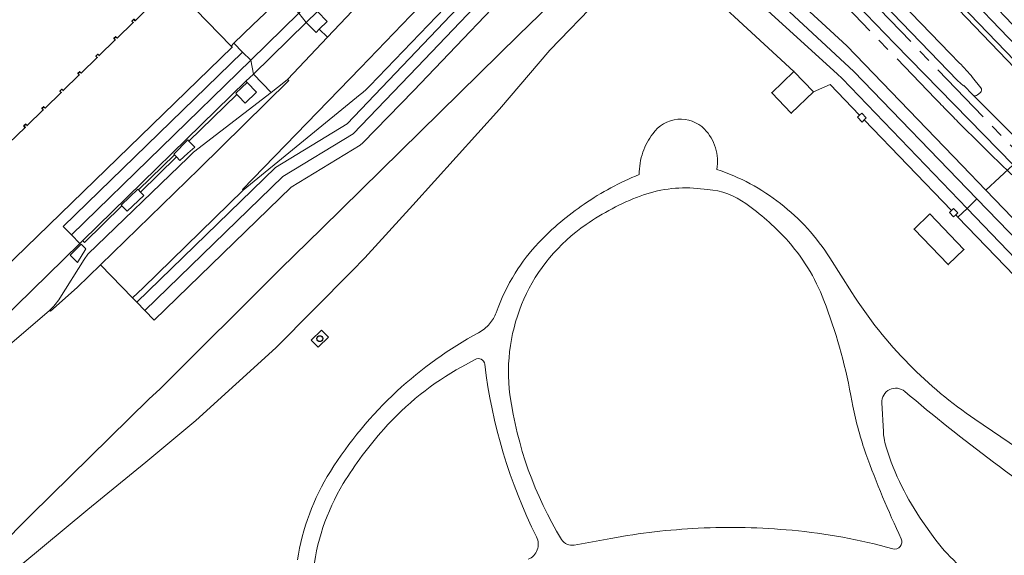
# Model space of a CAD drawing. Header units: metres. Extents: x 124322 to 125871, y 483990 to 485142.
# Tile 11 of 61: x 124445 to 124596, y 484403 to 484485. Entities that reach past the tile are written whole.
import ezdxf

# ---------------------------------------------------------------- set-up
doc = ezdxf.new("R2010")
doc.units = ezdxf.units.M
doc.linetypes.add('AM-AS', pattern=[16, 10, -2, 2, -2])
for name, color, linetype, lineweight in [('B-RO-AM-AS_SPOOR_TRAM-G', 10, 'AM-AS', 18), ('B-RO-IE-TERREINAFSCHEIDING_KUNSTMATIG_MUUR-GV', 7, 'Continuous', 18), ('B-RO-OG-BEBOUWING-GV', 7, 'Continuous', 35), ('B-RO-OG-TERREIN_ERF-GV', 7, 'Continuous', 0), ('B-RO-OG-TERREIN_ONBEGROEID-GV', 7, 'Continuous', 0), ('B-RO-OG-WATER-GV', 151, 'Continuous', 13), ('B-RO-VH-VERHARDING_BETON-GV', 252, 'Continuous', 18), ('B-RO-VH-VERHARDING_GESLOTEN-GV', 252, 'Continuous', 18), ('B-RO-VH-VERHARDING_HALFVERHARDING-GV', 7, 'Continuous', 9), ('B-RO-VH-VERHARDING_OPEN-GV', 7, 'Continuous', 9), ('B-RO-VH-VERHARDING_TEGEL-GV', 7, 'Continuous', 9), ('X-XX-AL-VERWIJZING-S', 7, 'Continuous', 25)]:
    doc.layers.add(name, color=color, linetype=linetype, lineweight=lineweight)
doc.styles.add('NLCS-ISO-ANNOTATIVE-T18', font='NLCS-ISO.ttf', dxfattribs={"height": 1.8})

# ---------------------------------------------------------------- blocks, each defined once
blk = doc.blocks.new('SAL-VERWIJZING_SYMBOOL-SO')
at = {"color": 0, "linetype": 'ByBlock', "lineweight": -2}
blk.add_circle((0, 0), 0.9, dxfattribs=at)
at = {"color": 0, "linetype": 'ByBlock', "lineweight": -2, "style": 'NLCS-ISO-ANNOTATIVE-T18'}
blk.add_attdef('SYMBOOL', (2.5, -2.5), '', height=1.8, dxfattribs=at)

msp = doc.modelspace()

# ---------------------------------------------------------------- linework, layer by layer
at = {"layer": 'B-RO-AM-AS_SPOOR_TRAM-G'}
for points in [[(124551.739, 484507.826), (124568.721, 484490.215), (124585.698, 484472.612)], [(124999.647, 484047.517), (124945.632, 484103.586), (124937.637, 484111.888), (124832.507, 484221.007), (124801.658, 484253.076), (124785.358, 484269.876), (124752.957, 484303.597), (124704.147, 484354.097), (124633.136, 484428.037), (124615.23, 484446.741), (124571.691, 484492.008), (124556.93, 484507.317)]]:
    msp.add_lwpolyline(points, dxfattribs=at)
for points in [[(124585.698, 484472.612, 0.0027735), (124589.406, 484468.799)], [(124589.406, 484468.799, 0.0056834), (124595.154, 484463.126)], [(124595.154, 484463.126, -0.0024041), (124600.8, 484457.625)]]:
    msp.add_lwpolyline(points, format="xyb", dxfattribs=at)
at = {"layer": 'B-RO-IE-TERREINAFSCHEIDING_KUNSTMATIG_MUUR-GV'}
for points in [[(124574.091, 484470.037), (124573.767, 484469.725), (124574.462, 484469.005), (124574.786, 484469.317), (124575.109, 484469.629), (124574.414, 484470.349)], [(124588.186, 484455.429), (124587.863, 484455.117), (124588.522, 484454.434), (124588.846, 484454.746), (124589.169, 484455.058), (124588.51, 484455.741)]]:
    msp.add_lwpolyline(points, close=True, dxfattribs=at)
at = {"layer": 'B-RO-OG-BEBOUWING-GV'}
for points in [[(124442.616, 484446.351), (124477.789, 484480.499), (124477.627, 484480.668), (124468.527, 484490.044)], [(124465.355, 484486.961), (124462.88, 484484.556), (124462.671, 484484.771), (124462.385, 484484.492), (124462.594, 484484.277), (124460.119, 484481.873), (124459.91, 484482.088), (124459.624, 484481.809), (124459.833, 484481.594), (124457.358, 484479.19), (124457.149, 484479.405), (124456.863, 484479.126), (124457.072, 484478.911), (124454.597, 484476.507), (124454.388, 484476.722), (124454.102, 484476.443), (124454.311, 484476.228), (124451.836, 484473.823), (124451.627, 484474.038), (124451.341, 484473.76), (124451.55, 484473.545), (124449.075, 484471.14), (124448.866, 484471.355), (124448.58, 484471.077), (124448.789, 484470.862), (124446.314, 484468.457), (124446.105, 484468.672), (124445.819, 484468.393), (124446.028, 484468.178), (124443.518, 484465.739)]]:
    msp.add_lwpolyline(points, dxfattribs=at)
for points in [[(124567.009, 484473.64), (124564.009, 484476.769), (124560.588, 484473.49), (124563.588, 484470.36)], [(124584.864, 484454.902), (124582.442, 484452.574), (124587.685, 484447.119), (124590.107, 484449.447)]]:
    msp.add_lwpolyline(points, close=True, dxfattribs=at)
at = {"layer": 'B-RO-OG-TERREIN_ERF-GV'}
for points in [[(124468.527, 484490.044), (124477.627, 484480.668), (124478.055, 484481.089), (124480.95, 484483.94), (124485.49, 484488.25)], [(124443.518, 484465.739), (124446.028, 484468.178), (124445.819, 484468.393), (124446.105, 484468.672), (124446.314, 484468.457), (124448.789, 484470.862), (124448.58, 484471.077), (124448.866, 484471.355), (124449.075, 484471.14), (124451.55, 484473.545), (124451.341, 484473.76), (124451.627, 484474.038), (124451.836, 484473.823), (124454.311, 484476.228), (124454.102, 484476.443), (124454.388, 484476.722), (124454.597, 484476.507), (124457.072, 484478.911), (124456.863, 484479.126), (124457.149, 484479.405), (124457.358, 484479.19), (124459.833, 484481.594), (124459.624, 484481.809), (124459.91, 484482.088), (124460.119, 484481.873), (124462.594, 484484.277), (124462.385, 484484.492), (124462.671, 484484.771), (124462.88, 484484.556), (124465.355, 484486.961)]]:
    msp.add_lwpolyline(points, dxfattribs=at)
at = {"layer": 'B-RO-OG-TERREIN_ONBEGROEID-GV'}
msp.add_lwpolyline([(124471.156, 484466.078), (124470.995, 484466.246), (124468.82, 484464.068), (124468.928, 484463.962), (124469.22, 484463.649), (124469.725, 484463.12), (124470.962, 484464.239), (124472.049, 484465.149)], close=True, dxfattribs=at)
at = {"layer": 'B-RO-OG-WATER-GV'}
for points in [[(124541.53, 484491.47), (124541.692, 484491.629), (124541.608, 484491.713), (124544.199, 484494.338), (124544.066, 484494.457), (124544.112, 484494.509), (124538.99, 484499.075), (124521.77, 484482.39), (124491.538, 484452.679), (124485.21, 484446.46), (124466.67, 484428.03), (124465.05, 484426.53), (124446.89, 484408.66), (124441.81, 484403.6), (124435.75, 484397.7)], [(124496.168, 484446.136), (124498.16, 484448.15), (124505.51, 484456.24), (124518.79, 484470.98), (124526.53, 484480.03), (124534.17, 484487.97), (124536.77, 484490.53)], [(124445.35, 484401), (124455.65, 484409.56), (124464.55, 484416.78), (124472.21, 484423.21), (124484.51, 484434.35), (124496.168, 484446.136)]]:
    msp.add_lwpolyline(points, dxfattribs=at)
at = {"layer": 'B-RO-VH-VERHARDING_BETON-GV'}
for points in [[(124449.748, 484440.101), (124449.874, 484439.989), (124453.971, 484443.594), (124457.573, 484447.091), (124472.723, 484461.796), (124486.463, 484475.371)], [(124486.463, 484475.371), (124486.3, 484475.553), (124485.712, 484475.048), (124483.779, 484473.558), (124471.854, 484464.365)], [(124471.014, 484463.546), (124455.639, 484448.739), (124455.061, 484447.901), (124451.329, 484441.995)]]:
    msp.add_lwpolyline(points, dxfattribs=at)
for points in [[(124471.854, 484464.365, 0.0393699), (124471.014, 484463.546)], [(124451.329, 484441.995, -0.0760534), (124449.748, 484440.101)]]:
    msp.add_lwpolyline(points, format="xyb", dxfattribs=at)
at = {"layer": 'B-RO-VH-VERHARDING_GESLOTEN-GV'}
for points in [[(124541.687, 484508.497), (124543.445, 484506.964), (124547.924, 484502.935), (124548.335, 484502.565), (124550.036, 484501.013), (124568.301, 484484.205), (124572.129, 484480.682), (124589.85, 484462.33), (124593.482, 484458.557), (124597.675, 484462.433), (124579.506, 484480.979), (124552.811, 484508.685), (124554.998, 484510.798), (124555.101, 484510.897), (124551.015, 484515.136)], [(124552.399, 484516.414), (124557.971, 484510.645), (124587.995, 484479.537), (124589.386, 484478.086)], [(124591.551, 484473.094), (124600.026, 484464.607), (124605.204, 484469.394), (124603.567, 484471.343), (124602.895, 484472.105), (124585.517, 484490.189), (124574.289, 484501.88), (124561.278, 484515.403)], [(124564.632, 484512.978), (124565.325, 484512.263), (124566.124, 484511.247), (124571.499, 484505.804), (124599.289, 484476.971), (124605.047, 484470.882), (124605.845, 484469.987), (124607.171, 484471.214), (124607.12, 484471.271), (124600.748, 484477.999), (124572.767, 484507.082), (124567.056, 484513.087), (124566.35, 484513.815), (124565.69, 484514.547)], [(124521.645, 484511.461), (124520.918, 484510.766), (124515.91, 484505.88), (124510.882, 484500.989), (124504.427, 484494.68), (124498.169, 484488.137), (124492.411, 484482.007), (124486.3, 484475.553), (124486.463, 484475.371), (124472.723, 484461.796), (124457.573, 484447.091), (124462.492, 484442.025), (124464.128, 484443.564), (124479.451, 484458.567), (124479.361, 484458.653), (124497.488, 484477.342), (124510.256, 484490.68), (124520.343, 484500.493), (124520.434, 484500.387)], [(124554.998, 484510.798), (124552.811, 484508.685), (124579.506, 484480.979), (124597.675, 484462.433), (124597.712, 484462.468), (124597.831, 484462.577), (124600.026, 484464.607), (124591.551, 484473.094), (124591.534, 484473.106), (124591.518, 484473.119)], [(124591.46, 484473.174), (124590.084, 484474.612), (124590.02, 484474.544), (124589.133, 484475.366), (124554.998, 484510.798)], [(124530.739, 484508.049), (124529.461, 484507.009), (124528.717, 484506.361), (124527.239, 484504.993), (124526.308, 484504.064), (124526.264, 484504.093), (124519.169, 484497.176), (124513.438, 484487.583), (124495.408, 484468.747), (124484.439, 484462.037), (124463.142, 484441.355), (124464.374, 484440.086), (124485.58, 484460.625), (124496.347, 484467.212), (124506.174, 484477.399), (124514.98, 484486.614), (124520.595, 484496.148), (124529.394, 484504.409), (124529.86, 484504.842), (124530.251, 484505.191)], [(124540.446, 484504.152), (124544.905, 484500.139), (124545.392, 484499.428), (124570.66, 484476.393), (124571.392, 484475.701), (124590.574, 484455.748), (124592.084, 484457.207), (124573.195, 484476.733), (124566.841, 484482.646), (124547.93, 484500.245), (124546.949, 484501.135), (124542.182, 484505.46), (124542.08, 484505.546), (124540.372, 484507.108)], [(124520.434, 484500.387), (124520.343, 484500.493), (124510.256, 484490.68), (124497.488, 484477.342), (124479.361, 484458.653), (124479.451, 484458.567), (124497.415, 484473.203)], [(124498.914, 484474.566), (124512.988, 484489.257)], [(124591.434, 484475.836), (124592.689, 484474.273)], [(124592.633, 484473.55), (124592.195, 484473.161)]]:
    msp.add_lwpolyline(points, dxfattribs=at)
for points in [[(124589.386, 484478.086, -0.0173254), (124591.434, 484475.836)], [(124497.415, 484473.203, 0.0507014), (124498.914, 484474.566)], [(124591.518, 484473.119, -0.0616752), (124591.46, 484473.174)], [(124592.195, 484473.161, -0.3663462), (124591.551, 484473.094)], [(124592.689, 484474.273, -0.4357783), (124592.633, 484473.55)]]:
    msp.add_lwpolyline(points, format="xyb", dxfattribs=at)
for points in [[(124597.675, 484462.433), (124593.482, 484458.557), (124619.13, 484431.91), (124640.74, 484409.48), (124661.5, 484388.02), (124672.83, 484376.218), (124675.049, 484378.121), (124609.662, 484446.005), (124609.733, 484450.387)], [(124592.084, 484457.207), (124590.574, 484455.748), (124624.27, 484420.696), (124649.76, 484394.19), (124669.688, 484373.523), (124671.342, 484374.941), (124650.85, 484396.21), (124625.73, 484422.314), (124598.61, 484450.46)], [(124489.89, 484435.51), (124490.97, 484434.45), (124492.58, 484436), (124491.51, 484437.05)]]:
    msp.add_lwpolyline(points, close=True, dxfattribs=at)
at = {"layer": 'B-RO-VH-VERHARDING_HALFVERHARDING-GV'}
for points in [[(124546.182, 484469.419, 0.2242501), (124542.329, 484467.203)], [(124550.267, 484467.927, 0.2188871), (124546.182, 484469.419)], [(124542.329, 484467.203, 0.0753557), (124540.834, 484464.374)], [(124551.968, 484465.05, 0.1187374), (124550.267, 484467.927)], [(124540.834, 484464.374, 0.0823222), (124540.241, 484460.938)], [(124552.176, 484461.737, 0.1177278), (124551.968, 484465.05)], [(124540.241, 484460.938, 0.0536588), (124531.816, 484456.412)], [(124561.945, 484456.49, 0.0846902), (124552.176, 484461.737)], [(124540.379, 484457.642, -0.1119994), (124549.145, 484458.812)], [(124550.748, 484458.667, -0.1333289), (124556.645, 484456.479)], [(124531.816, 484456.412, 0.0514986), (124524.815, 484450.479)], [(124532.091, 484453.262, -0.0607567), (124540.379, 484457.642)], [(124556.645, 484456.479, -0.0507579), (124562.74, 484451.117)], [(124569.511, 484448.166, 0.085837), (124561.945, 484456.49)], [(124520.421, 484427.112, -0.2819913), (124532.091, 484453.262)], [(124524.815, 484450.479, 0.048836), (124521.23, 484445.832)], [(124562.74, 484451.117, -0.0939133), (124568.613, 484441.619)], [(124521.23, 484445.832, 0.0563063), (124518.306, 484439.728)], [(124581.669, 484431.812, -0.0527581), (124572.895, 484442.845)], [(124568.613, 484441.619, -0.0452902), (124572.739, 484427.056)], [(124518.306, 484439.728, -0.0827582), (124517.295, 484438.046)], [(124517.295, 484438.046, -0.0917993), (124515.586, 484436.661)], [(124515.586, 484436.661, 0.0627378), (124503.073, 484427.688)], [(124515.071, 484432.583, -0.5322969), (124516.548, 484431.827)], [(124501.049, 484421.854, -0.0855712), (124513.028, 484431.455)], [(124516.548, 484431.827, 0.0862675), (124524.505, 484405.327)], [(124591.773, 484423.385, -0.0491636), (124581.669, 484431.812)], [(124503.073, 484427.688, 0.065329), (124492.852, 484415.375)], [(124577.494, 484425.89, -0.301958), (124578.701, 484427.941)], [(124578.701, 484427.941, -0.2983403), (124581.037, 484427.644)], [(124581.037, 484427.644, 0.0164731), (124594.617, 484416.816)], [(124528.321, 484404.956, -0.1022107), (124520.421, 484427.112)], [(124573.046, 484425.393, 0.0379181), (124575.063, 484418.084)], [(124494.821, 484413.514, -0.0450122), (124501.049, 484421.854)], [(124577.842, 484420.494, -0.0247335), (124577.735, 484421.502)], [(124578.159, 484419.118, -0.0357236), (124577.842, 484420.494)], [(124580.557, 484413.083, -0.0404335), (124578.159, 484419.118)], [(124575.063, 484418.084, 0.0241624), (124580.475, 484405.041)], [(124492.852, 484415.375, 0.1002763), (124487.792, 484401.794)], [(124594.617, 484416.816, 0.0175423), (124609.781, 484406.328)], [(124491.874, 484384.971, -0.2224403), (124494.821, 484413.514)], [(124583.746, 484407.716, -0.0385693), (124580.557, 484413.083)], [(124549.331, 484406.664, 0.033368), (124535.924, 484405.111)], [(124563.723, 484406.343, 0.0355068), (124549.331, 484406.664)], [(124579.184, 484403.511, 0.0458589), (124563.723, 484406.343)], [(124524.505, 484405.327, -0.435077), (124523.225, 484401.899)], [(124530.289, 484404.074, -0.3112032), (124528.321, 484404.956)], [(124580.475, 484405.041, -0.6429395), (124579.184, 484403.511)], [(124588.968, 484401.328, -0.0543667), (124585.374, 484405.405)]]:
    msp.add_lwpolyline(points, format="xyb", dxfattribs=at)
for points in [[(124549.145, 484458.812), (124550.748, 484458.667)], [(124572.895, 484442.845), (124569.511, 484448.166)], [(124513.028, 484431.455), (124515.071, 484432.583)], [(124572.739, 484427.056), (124573.046, 484425.393)], [(124577.735, 484421.502), (124577.494, 484425.89)], [(124615.702, 484407.125), (124591.773, 484423.385)], [(124585.374, 484405.405), (124583.746, 484407.716)], [(124535.924, 484405.111), (124530.289, 484404.074)]]:
    msp.add_lwpolyline(points, dxfattribs=at)
at = {"layer": 'B-RO-VH-VERHARDING_OPEN-GV'}
for points in [[(124488.003, 484485.684), (124489.15, 484484.28), (124490.876, 484485.964), (124495.68, 484490.653), (124498.952, 484493.847), (124500.913, 484495.762), (124502.092, 484496.913), (124507.261, 484501.957), (124509.207, 484503.857), (124513.647, 484508.191), (124514.167, 484508.698), (124515.461, 484509.961), (124515.329, 484510.085), (124517.199, 484511.662), (124522.411, 484516.717), (124522.713, 484517.011), (124521.471, 484518.281)], [(124498.169, 484488.137), (124495.68, 484490.653), (124490.876, 484485.964), (124492.368, 484484.446), (124491.149, 484483.241), (124492.411, 484482.007)], [(124488.003, 484485.684), (124486.644, 484487.102), (124485.49, 484488.25), (124480.95, 484483.94), (124478.055, 484481.089), (124479.387, 484479.722), (124480.643, 484478.504)], [(124489.15, 484484.28), (124488.003, 484485.684), (124480.643, 484478.504), (124481.04, 484476.364)], [(124492.411, 484482.007), (124491.149, 484483.241), (124490.652, 484482.75), (124489.15, 484484.28), (124481.04, 484476.364), (124483.779, 484473.558), (124485.712, 484475.048), (124486.3, 484475.553)], [(124480.643, 484478.504), (124479.387, 484479.722), (124451.849, 484452.987), (124453.132, 484451.666)], [(124481.04, 484476.364), (124480.643, 484478.504), (124453.132, 484451.666), (124454.398, 484450.361), (124454.857, 484450.809), (124479.9, 484475.252)], [(124468.928, 484463.962), (124468.82, 484464.068), (124470.995, 484466.246), (124471.156, 484466.078), (124478.498, 484473.235), (124478.448, 484473.286), (124478.352, 484473.41), (124480.067, 484475.081), (124479.9, 484475.252), (124454.857, 484450.809), (124455.012, 484450.634), (124455.132, 484450.524), (124460.872, 484456.134), (124460.769, 484456.236), (124463.293, 484458.704), (124463.417, 484458.588)], [(124469.22, 484463.649), (124468.928, 484463.962), (124463.417, 484458.588), (124463.73, 484458.263)], [(124454.608, 484450.237), (124455.307, 484449.518), (124454.024, 484447.465), (124452.916, 484448.574)]]:
    msp.add_lwpolyline(points, close=True, dxfattribs=at)
for points in [[(124551.015, 484515.136), (124555.101, 484510.897), (124554.998, 484510.798), (124589.133, 484475.366), (124590.02, 484474.544), (124590.084, 484474.612), (124591.46, 484473.174)], [(124589.386, 484478.086), (124587.995, 484479.537), (124557.971, 484510.645), (124552.399, 484516.414)], [(124561.278, 484515.403), (124574.289, 484501.88), (124585.517, 484490.189), (124602.895, 484472.105), (124603.567, 484471.343), (124605.204, 484469.394), (124605.845, 484469.987), (124605.047, 484470.882), (124599.289, 484476.971), (124571.499, 484505.804), (124566.124, 484511.247), (124565.325, 484512.263), (124564.632, 484512.978)], [(124565.69, 484514.547), (124566.35, 484513.815), (124567.056, 484513.087), (124572.767, 484507.082), (124600.748, 484477.999), (124607.12, 484471.271), (124607.171, 484471.214), (124608.431, 484472.378), (124604.591, 484476.577), (124596.422, 484485.131), (124594.263, 484487.377)], [(124530.251, 484505.191), (124529.86, 484504.842), (124529.394, 484504.409), (124520.595, 484496.148), (124514.98, 484486.614), (124506.174, 484477.399), (124496.347, 484467.212), (124485.58, 484460.625), (124464.374, 484440.086), (124465.815, 484438.602), (124486.843, 484458.993), (124497.422, 484465.455), (124497.834, 484465.787), (124505.593, 484473.775), (124524.161, 484493.284), (124522.367, 484495.023), (124524.016, 484496.536), (124530.213, 484502.349), (124530.273, 484502.283)], [(124545.134, 484494.195), (124564.009, 484476.769), (124567.009, 484473.64), (124569.543, 484474.75), (124574.091, 484470.037), (124574.414, 484470.349), (124575.109, 484469.629), (124574.786, 484469.317), (124588.186, 484455.429), (124588.51, 484455.741), (124589.169, 484455.058), (124588.846, 484454.746), (124589.179, 484454.4), (124590.574, 484455.748), (124571.392, 484475.701), (124570.66, 484476.393), (124545.392, 484499.428)], [(124483.779, 484473.558), (124481.04, 484476.364), (124479.9, 484475.252), (124480.067, 484475.081), (124481.525, 484473.564), (124479.791, 484471.891), (124478.766, 484472.961), (124478.498, 484473.235), (124471.156, 484466.078), (124472.049, 484465.149), (124470.962, 484464.239), (124469.725, 484463.12), (124469.22, 484463.649), (124463.73, 484458.263), (124464.247, 484457.728), (124461.661, 484455.31), (124461.175, 484455.823), (124460.872, 484456.134), (124455.132, 484450.524), (124455.012, 484450.634), (124454.857, 484450.809), (124454.398, 484450.361), (124437.255, 484433.628)], [(124592.689, 484474.273), (124591.434, 484475.836)], [(124471.854, 484464.365), (124483.779, 484473.558)], [(124591.518, 484473.119), (124591.534, 484473.106), (124591.551, 484473.094)], [(124592.195, 484473.161), (124592.633, 484473.55)], [(124451.329, 484441.995), (124455.061, 484447.901), (124455.639, 484448.739), (124471.014, 484463.546)], [(124649.76, 484394.19), (124624.27, 484420.696), (124590.574, 484455.748), (124589.179, 484454.4), (124602.281, 484440.822), (124602.605, 484441.134), (124603.265, 484440.451), (124602.941, 484440.139), (124616.411, 484426.179), (124616.735, 484426.491), (124617.395, 484425.807), (124617.072, 484425.495), (124630.506, 484411.572), (124630.83, 484411.884), (124631.525, 484411.164), (124631.201, 484410.852), (124644.637, 484396.928)], [(124433.844, 484426.468), (124449.748, 484440.101)]]:
    msp.add_lwpolyline(points, dxfattribs=at)
for points in [[(124591.434, 484475.836, 0.0173254), (124589.386, 484478.086)], [(124591.46, 484473.174, 0.0616752), (124591.518, 484473.119)], [(124591.551, 484473.094, 0.3663462), (124592.195, 484473.161)], [(124592.633, 484473.55, 0.4357783), (124592.689, 484474.273)], [(124471.014, 484463.546, -0.0393699), (124471.854, 484464.365)], [(124449.748, 484440.101, 0.0760534), (124451.329, 484441.995)]]:
    msp.add_lwpolyline(points, format="xyb", dxfattribs=at)
at = {"layer": 'B-RO-VH-VERHARDING_TEGEL-GV'}
for points in [[(124497.415, 484473.203), (124479.451, 484458.567), (124464.128, 484443.564), (124462.492, 484442.025), (124463.142, 484441.355), (124484.439, 484462.037), (124495.408, 484468.747), (124513.438, 484487.583), (124519.169, 484497.176), (124526.264, 484504.093), (124526.308, 484504.064), (124527.239, 484504.993)], [(124512.988, 484489.257), (124498.914, 484474.566)]]:
    msp.add_lwpolyline(points, dxfattribs=at)
msp.add_lwpolyline([(124498.914, 484474.566, -0.0507014), (124497.415, 484473.203)], format="xyb", dxfattribs=at)

# ---------------------------------------------------------------- block references
at = {"layer": 'X-XX-AL-VERWIJZING-S', "xscale": 0.5, "yscale": 0.5, "zscale": 0.5}
msp.add_blockref('SAL-VERWIJZING_SYMBOOL-SO', (124491.241, 484435.756), dxfattribs=at)

doc.saveas('drawing.dxf')
